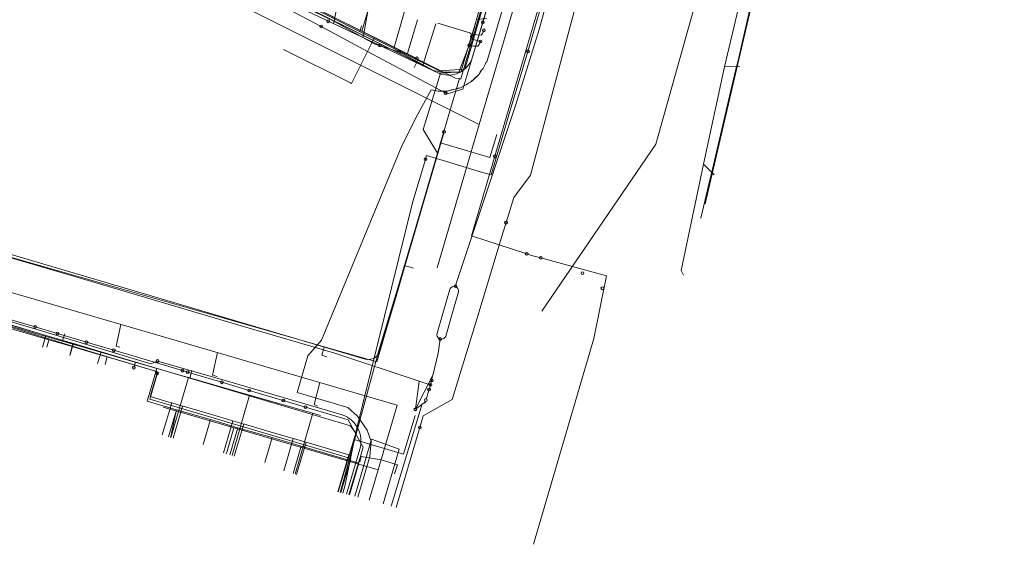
# Model space of a CAD drawing. Header units: metres. Extents: x 136717 to 137105, y 452657 to 453124.
# Tile 5 of 27: x 136881 to 137056, y 452657 to 452750. Entities that reach past the tile are written whole.
import ezdxf

# ---------------------------------------------------------------- set-up
doc = ezdxf.new("R2010")
doc.units = ezdxf.units.M
doc.header["$MEASUREMENT"] = 0
for name, color, linetype, lineweight in [('DATA_KL1010_TELECOMMUNICATIEKAB', 7, 'Continuous', 0), ('DATA_KL1011_KABELBED', 7, 'Continuous', 0), ('DATA_KL1011_KAST', 7, 'Continuous', 0), ('DATA_KL1011_TELECOMMUNICATIEKAB', 7, 'Continuous', 0), ('DATA_KL1049_HANDHOLE', 7, 'Continuous', 0), ('DATA_KL1049_OVERIG', 7, 'Continuous', 0), ('DATA_KL1049_TELECOMMUNICATIEKAB', 7, 'Continuous', 0), ('DATA_KL1051_GTWP', 7, 'Continuous', 0), ('DATA_KL1051_KABELBED', 7, 'Continuous', 0), ('DATA_KL1051_MANTELBUIS', 7, 'Continuous', 0), ('DATA_KL1081_MOF', 7, 'Continuous', 0), ('DATA_KL1081_TELECOMMUNICATIEKAB', 7, 'Continuous', 0), ('GAS-HD_KL1081_AFSLUITER', 7, 'Continuous', 0), ('GAS-HD_KL1081_OLIEGASCHEMIPIJP', 7, 'Continuous', 0), ('GAS-LD_KL1081_EXPANSIESTUK', 7, 'Continuous', 0), ('GAS-LD_KL1081_OLIEGASCHEMIPIJP', 7, 'Continuous', 0), ('GAS-LD_KL1081_TSTUK', 7, 'Continuous', 0), ('LS_KL1081_ELEKTRICITEITSKABEL', 7, 'Continuous', 0), ('LS_KL1081_KBMEETPUNT', 7, 'Continuous', 0), ('LS_KL1081_MOF', 7, 'Continuous', 0), ('MS_KL1081_MOF', 7, 'Continuous', 0), ('OVERIG_GM0344_OVERIG', 7, 'Continuous', 0), ('RIOOL-VV_GM0344_RIOOLLEIDING', 7, 'Continuous', 0), ('WATER_KL1048_AFSLUITER', 7, 'Continuous', 0), ('WATER_KL1048_EXTRADETAILINFO', 7, 'Continuous', 0), ('WATER_KL1048_MATERIAALOVERGANG', 7, 'Continuous', 0), ('WATER_KL1048_PUNTVANLEVERING', 7, 'Continuous', 0), ('WATER_KL1048_WATERLEIDING', 7, 'Continuous', 0)]:
    doc.layers.add(name, color=color, linetype=linetype, lineweight=lineweight)

# ---------------------------------------------------------------- blocks, each defined once
blk = doc.blocks.new('LI_21O060533_1')
at = {"layer": 'DATA_KL1010_TELECOMMUNICATIEKAB', "color": 3, "linetype": 'Continuous', "flags": 128}
for points in [[(136941.56, 452665.39), (136943.7, 452672.6), (136943.9, 452675.3), (136943.2, 452677.3), (136941.5, 452679.8), (136939.8, 452681.3), (136930.8, 452684), (136932.7, 452690.5), (136935.1, 452693.3), (136949.4, 452727.8), (136952.2, 452733.4), (136954.6, 452737.7), (136955.4, 452737.6), (136955.8, 452737.5), (136956.6, 452737.5), (136957, 452737.5), (136957.4, 452737.5), (136958.2, 452737.7), (136958.6, 452737.8), (136959.4, 452738), (136959.8, 452738.1), (136960.2, 452738.3), (136960.9, 452738.7), (136961.2, 452738.9), (136961.6, 452739.1), (136962.2, 452739.6), (136962.5, 452739.9), (136963.1, 452740.5), (136963.3, 452740.9), (136963.5, 452741.2), (136963.8, 452741.5), (136964.2, 452742.2), (136964.3, 452742.6), (136964.5, 452742.7), (136971.9, 452767.5)], [(136941.56, 452665.39), (136943.7, 452672.6), (136943.9, 452675.3), (136943.2, 452677.3), (136941.5, 452679.8), (136939.8, 452681.3), (136930.8, 452684), (136932.7, 452690.5), (136935.1, 452693.3), (136949.4, 452727.8), (136952.2, 452733.4), (136954.6, 452737.7), (136955.8, 452737.5), (136957.4, 452737.5), (136959.8, 452738.1), (136961.6, 452739.1), (136963.1, 452740.5), (136963.5, 452741.2), (136963.8, 452741.5), (136964.2, 452742.2), (136964.3, 452742.6), (136964.5, 452742.7), (136971.9, 452767.5)], [(136941.56, 452665.39), (136943.7, 452672.6), (136943.9, 452675.3), (136943.2, 452677.3), (136941.5, 452679.8), (136939.8, 452681.3), (136930.8, 452684), (136932.7, 452690.5), (136935.1, 452693.3), (136949.4, 452727.8), (136952.2, 452733.4), (136954.6, 452737.7), (136955.8, 452737.5), (136957.4, 452737.5), (136959.8, 452738.1), (136961.6, 452739.1), (136963.1, 452740.5), (136963.5, 452741.2), (136963.8, 452741.5), (136964.2, 452742.2), (136964.3, 452742.6), (136964.5, 452742.7), (136971.9, 452767.5)]]:
    blk.add_lwpolyline(points, dxfattribs=at)
at = {"layer": 'DATA_KL1011_KABELBED', "color": 3, "linetype": 'Continuous', "flags": 128}
for points in [[(136955.4, 452749.45), (136953.13, 452742.13), (136923.1, 452757.14)], [(136881.27, 452695.57), (136886.16, 452694.11)], [(136886.16, 452694.11), (136885.54, 452692)], [(136886.16, 452694.11), (136891.05, 452692.66)], [(136891.05, 452692.66), (136890.43, 452690.55)], [(136891.05, 452692.66), (136895.94, 452691.21)], [(136895.94, 452691.21), (136895.32, 452689.11)], [(136895.94, 452691.21), (136902.07, 452689.38)], [(136902.07, 452689.38), (136901.77, 452688.39)], [(136902.07, 452689.38), (136905.84, 452688.26), (136904.11, 452682.45), (136909.32, 452680.93)], [(136909.32, 452680.93), (136907.91, 452676.12)], [(136909.32, 452680.93), (136915.39, 452679.16)], [(136915.39, 452679.16), (136914.1, 452674.76)], [(136915.39, 452679.16), (136920.26, 452677.73)], [(136920.26, 452677.73), (136918.85, 452672.9)], [(136920.26, 452677.73), (136922.57, 452677.06)], [(136922.57, 452677.06), (136926.32, 452675.96)], [(136926.33, 452675.96), (136925.04, 452671.54)], [(136926.32, 452675.96), (136926.33, 452675.96)], [(136926.33, 452675.96), (136931.47, 452674.45)], [(136931.47, 452674.45), (136930.05, 452669.6)], [(136931.47, 452674.45), (136941.76, 452671.44), (136940.1, 452665.78)]]:
    blk.add_lwpolyline(points, dxfattribs=at)
at = {"layer": 'DATA_KL1011_KAST', "color": 3, "linetype": 'Continuous'}
blk.add_circle((136901.77, 452688.39), 0.25, dxfattribs=at)
at = {"layer": 'DATA_KL1011_TELECOMMUNICATIEKAB', "color": 3, "linetype": 'Continuous', "flags": 128}
for points in [[(136846.61, 452704.75), (136846.84, 452705.5), (136846.92, 452705.78), (136868.11, 452699.48), (136871.3, 452698.53), (136876.39, 452697.02), (136881.27, 452695.57), (136886.16, 452694.11), (136891.05, 452692.66), (136895.94, 452691.21), (136902.07, 452689.38), (136905.84, 452688.26), (136904.11, 452682.45), (136909.32, 452680.93), (136915.39, 452679.16), (136920.26, 452677.73), (136922.57, 452677.06), (136926.32, 452675.96), (136926.33, 452675.96), (136931.47, 452674.45), (136941.76, 452671.44), (136940.1, 452665.78)], [(136864.15, 452686.17), (136868.11, 452699.48), (136871.3, 452698.53), (136876.39, 452697.02), (136881.27, 452695.57), (136886.16, 452694.11), (136891.05, 452692.66), (136895.94, 452691.21), (136895.32, 452689.11)], [(136864.15, 452686.17), (136868.11, 452699.48), (136871.3, 452698.53), (136876.39, 452697.02), (136881.27, 452695.57), (136886.16, 452694.11), (136891.05, 452692.66), (136890.43, 452690.55)], [(136864.15, 452686.17), (136868.11, 452699.48), (136871.3, 452698.53), (136876.39, 452697.02), (136881.27, 452695.57), (136886.16, 452694.11), (136885.54, 452692)], [(136864.15, 452686.17), (136868.11, 452699.48), (136871.3, 452698.53), (136876.39, 452697.02), (136881.27, 452695.57), (136886.16, 452694.11), (136891.05, 452692.66), (136890.43, 452690.55)], [(136864.15, 452686.17), (136868.11, 452699.48), (136871.3, 452698.53), (136876.39, 452697.02), (136881.27, 452695.57), (136886.16, 452694.11), (136891.05, 452692.66), (136895.94, 452691.21), (136895.32, 452689.11)], [(136940.1, 452665.78), (136941.76, 452671.44), (136931.47, 452674.45), (136926.33, 452675.96), (136926.32, 452675.96), (136922.57, 452677.06), (136920.26, 452677.73), (136915.39, 452679.16), (136909.32, 452680.93), (136907.91, 452676.12)], [(136940.1, 452665.78), (136941.76, 452671.44), (136931.47, 452674.45), (136926.33, 452675.96), (136926.32, 452675.96), (136922.57, 452677.06), (136920.26, 452677.73), (136915.39, 452679.16), (136909.32, 452680.93), (136907.91, 452676.12)], [(136940.1, 452665.78), (136941.76, 452671.44), (136931.47, 452674.45), (136926.33, 452675.96), (136926.32, 452675.96), (136922.57, 452677.06), (136920.26, 452677.73), (136915.39, 452679.16), (136914.1, 452674.76)], [(136940.1, 452665.78), (136941.76, 452671.44), (136931.47, 452674.45), (136926.33, 452675.96), (136926.32, 452675.96), (136922.57, 452677.06), (136920.26, 452677.73), (136918.85, 452672.9)], [(136940.1, 452665.78), (136941.76, 452671.44), (136931.47, 452674.45), (136926.33, 452675.96), (136925.04, 452671.54)], [(136930.05, 452669.6), (136931.47, 452674.45), (136941.76, 452671.44), (136940.1, 452665.78)]]:
    blk.add_lwpolyline(points, dxfattribs=at)
at = {"layer": 'DATA_KL1049_HANDHOLE', "color": 3, "linetype": 'Continuous'}
for centre in [(136963.94, 452748.29), (136963.35, 452746.32)]:
    blk.add_circle(centre, 0.25, dxfattribs=at)
at = {"layer": 'DATA_KL1049_OVERIG', "color": 3, "linetype": 'Continuous'}
for centre in [(136936.3, 452749.9), (136961.82, 452747.2), (136945.5, 452745.6), (136961.36, 452745.64)]:
    blk.add_circle(centre, 0.25, dxfattribs=at)
at = {"layer": 'DATA_KL1049_TELECOMMUNICATIEKAB', "color": 3, "linetype": 'Continuous', "flags": 128}
for points in [[(136961.95, 452747.61), (136963.07, 452751.68), (136974.92, 452790.5), (136979.74, 452807.04)], [(136867.24, 452784.95), (136882.23, 452777.05), (136882.69, 452776.81), (136884.47, 452775.96), (136894.71, 452771.09), (136901.65, 452769.14), (136903.19, 452768.71), (136903.84, 452765.31), (136907.23, 452763.71), (136955.86, 452740.66), (136956.24, 452740.7), (136959.87, 452740.92), (136961.25, 452745.66)], [(136717.16, 452744.63), (136737.74, 452738.72), (136792.09, 452722.62), (136805.84, 452718.23), (136806.02, 452719.22), (136809.08, 452728.8), (136816.36, 452753.79), (136820.55, 452755.52), (136830.38, 452787.81), (136831.61, 452789.46), (136832.78, 452792.1), (136832.86, 452792.31), (136835.95, 452799.06), (136836.12, 452799.52), (136836.56, 452800.64), (136895.04, 452771.21), (136895.14, 452771.17), (136939.76, 452748.75), (136954.98, 452741.18), (136956.59, 452740.85), (136959.48, 452740.86), (136961.36, 452745.64)], [(136907.23, 452763.71), (136955.86, 452740.66), (136956.24, 452740.7), (136959.87, 452740.92), (136961.25, 452745.66)], [(136937.25, 452749.48), (136937.38, 452749.95), (136939.56, 452761.45)], [(136942.45, 452747.01), (136942.57, 452747.45), (136944.84, 452759.89)], [(136938.42, 452666.23), (136938.79, 452667.47), (136945.27, 452691.42), (136948.52, 452702.16), (136952.17, 452714.37), (136955.68, 452726.49), (136953.14, 452730.68), (136956.24, 452740.7), (136959.87, 452740.92), (136962.02, 452748.21), (136962.62, 452750.15)], [(136962.62, 452750.15), (136964.46, 452750.44)], [(136955.75, 452749.55), (136961.46, 452747.85), (136961.82, 452747.58)], [(136961.82, 452747.58), (136961.95, 452747.61), (136962.69, 452747.48), (136963.45, 452747.43), (136963.71, 452747.72), (136963.94, 452748.29)], [(136961.82, 452747.58), (136961.95, 452747.61), (136962.69, 452747.48), (136963.45, 452747.43), (136963.71, 452747.72), (136963.94, 452748.29)], [(136961.95, 452747.61), (136962.69, 452747.48), (136963.45, 452747.43), (136963.71, 452747.72), (136963.94, 452748.29)], [(136961.25, 452745.66), (136961.82, 452747.58)], [(136961.25, 452745.66), (136961.82, 452747.58)], [(136961.36, 452745.64), (136961.69, 452746.79)], [(136961.69, 452746.79), (136961.82, 452747.2)], [(136961.69, 452746.79), (136963.35, 452746.32)], [(136961.82, 452747.2), (136961.95, 452747.61)], [(136961.25, 452745.66), (136961.36, 452745.64), (136962.1, 452745.51), (136962.86, 452745.46), (136963.12, 452745.75), (136963.35, 452746.32)], [(136961.25, 452745.66), (136961.36, 452745.64), (136962.1, 452745.51), (136962.86, 452745.46), (136963.12, 452745.75), (136963.35, 452746.32)], [(136961.36, 452745.64), (136962.1, 452745.51), (136962.86, 452745.46), (136963.12, 452745.75), (136963.35, 452746.32)]]:
    blk.add_lwpolyline(points, dxfattribs=at)
at = {"layer": 'DATA_KL1051_GTWP', "color": 3, "linetype": 'Continuous'}
for centre in [(136948.92, 452744.5), (136948.92, 452744.5), (136971.78, 452744.56), (136971.78, 452744.56), (136971.78, 452744.56), (136971.78, 452744.56), (136971.78, 452744.56), (136971.78, 452744.56), (136953.57, 452725.4), (136953.57, 452725.4), (136905.97, 452689.56), (136905.97, 452689.56)]:
    blk.add_circle(centre, 0.25, dxfattribs=at)
at = {"layer": 'DATA_KL1051_KABELBED', "color": 3, "linetype": 'Continuous', "flags": 128}
for points in [[(136977.06, 452762.76), (136971.78, 452744.56)], [(136977.06, 452762.76), (136971.78, 452744.56)], [(136977.06, 452762.76), (136971.78, 452744.56)], [(136977.06, 452762.76), (136971.78, 452744.56)], [(136977.06, 452762.76), (136971.78, 452744.56)], [(136965.85, 452757.02), (136963.8, 452750), (136961.93, 452743.56), (136961.8, 452743.19), (136961.65, 452742.83), (136961.46, 452742.49), (136961.24, 452742.16), (136961, 452741.86), (136960.73, 452741.58), (136960.43, 452741.32), (136960.12, 452741.09), (136959.78, 452740.89), (136959.43, 452740.72), (136959.07, 452740.58), (136958.69, 452740.47), (136958.31, 452740.39), (136957.92, 452740.35), (136957.53, 452740.34), (136957.14, 452740.37), (136956.75, 452740.43), (136956.37, 452740.52), (136956, 452740.65), (136955.65, 452740.81), (136948.92, 452744.5)], [(136948.92, 452744.5), (136944.46, 452745.87), (136937.2, 452750), (136907.39, 452764.4), (136902.96, 452765.71)], [(136971.78, 452744.56), (136968.46, 452733.44), (136965.23, 452722.62), (136963.7, 452723.07), (136957.88, 452724.81), (136953.77, 452726.04), (136953.57, 452725.4)], [(136953.57, 452725.4), (136953.55, 452725.34), (136951.31, 452717.89), (136941.42, 452677.86), (136941.25, 452677.18), (136939.25, 452667.35), (136938.89, 452666.11)], [(136866.72, 452694.88), (136867.85, 452699), (136867.88, 452699.09), (136867.91, 452699.17), (136867.95, 452699.25), (136868, 452699.32), (136868.06, 452699.39), (136868.12, 452699.46), (136868.18, 452699.52), (136868.25, 452699.57), (136868.33, 452699.62), (136868.41, 452699.66), (136868.49, 452699.7), (136868.58, 452699.72), (136868.66, 452699.74), (136868.75, 452699.76), (136868.84, 452699.76), (136868.93, 452699.75), (136869.02, 452699.74), (136869.11, 452699.72), (136872.34, 452698.85), (136904.79, 452689.08), (136905.97, 452689.56)], [(136939.57, 452665.92), (136941.92, 452673.93), (136942.02, 452674.32), (136942.09, 452674.73), (136942.12, 452675.13), (136942.12, 452675.54), (136942.08, 452675.95), (136942.01, 452676.35), (136941.91, 452676.75), (136941.78, 452677.13), (136941.61, 452677.5), (136941.42, 452677.86), (136941.19, 452678.2), (136940.94, 452678.52), (136940.67, 452678.82), (136940.36, 452679.1), (136940.04, 452679.35), (136939.7, 452679.57), (136939.34, 452679.76), (136938.97, 452679.93), (136938.58, 452680.06), (136916.98, 452686.42), (136905.98, 452689.56), (136905.97, 452689.56)]]:
    blk.add_lwpolyline(points, dxfattribs=at)
at = {"layer": 'DATA_KL1051_MANTELBUIS', "color": 3, "linetype": 'Continuous', "flags": 128}
for points in [[(136957.88, 452724.81), (136963.7, 452723.07)], [(136941.25, 452677.18), (136951.31, 452717.89)]]:
    blk.add_lwpolyline(points, dxfattribs=at)
at = {"layer": 'DATA_KL1081_MOF', "color": 3, "linetype": 'Continuous'}
for centre in [(136965.89, 452725.92), (136971.55, 452708.6), (136974.05, 452707.88)]:
    blk.add_circle(centre, 0.25, dxfattribs=at)
at = {"layer": 'DATA_KL1081_TELECOMMUNICATIEKAB', "color": 3, "linetype": 'Continuous', "flags": 128}
for points in [[(136965.89, 452725.92), (136976.59, 452762.41), (136979.29, 452761.62), (136979.54, 452762.49)], [(136965.89, 452725.92), (136961.75, 452711.79), (136971.55, 452708.6)], [(136971.55, 452708.6), (136972.4, 452708.33), (136974.05, 452707.88)], [(136974.05, 452707.88), (136985.7, 452704.7), (136983.49, 452693.56), (136972.74, 452657.02)]]:
    blk.add_lwpolyline(points, dxfattribs=at)
at = {"layer": 'GAS-HD_KL1081_AFSLUITER', "color": 40, "linetype": 'Continuous'}
for centre in [(136954.66, 452686.13), (136954.21, 452684.5)]:
    blk.add_circle(centre, 0.25, dxfattribs=at)
at = {"layer": 'GAS-HD_KL1081_OLIEGASCHEMIPIJP', "color": 40, "linetype": 'Continuous', "flags": 128}
for points in [[(136959.1, 452703.52), (136959.21, 452703.88), (136969.64, 452735.13), (136973.76, 452748.47), (136979.2, 452768.46), (137012.35, 452881.25), (137019.2, 452904.77), (137026.86, 452929.13), (137033.7, 452952.44), (137033.83, 452952.89), (137033.97, 452953.37)], [(136850.53, 452716.48), (136892.5, 452704.2), (136920.84, 452695.81), (136937.45, 452690.94), (136952.47, 452686.01), (136953.71, 452685.6)], [(136956.55, 452697.62), (136957.43, 452700.69), (136957.89, 452702.27), (136957.94, 452702.43), (136958.06, 452702.56), (136958.3, 452702.74), (136958.46, 452702.8), (136958.91, 452702.85)], [(136958.07, 452697.14), (136959.43, 452701.85), (136959.44, 452702.04), (136959.42, 452702.24), (136959.34, 452702.43), (136959.23, 452702.59), (136958.91, 452702.85)], [(136958.91, 452702.85), (136959.1, 452703.52)], [(136956.19, 452693.47), (136955.88, 452693.64), (136955.66, 452693.96), (136955.61, 452694.22), (136955.65, 452694.49), (136956.55, 452697.62)], [(136956.19, 452693.47), (136956.42, 452693.44), (136956.64, 452693.48), (136956.84, 452693.57), (136957.04, 452693.76), (136957.17, 452694.01), (136958.07, 452697.14)], [(136954.66, 452686.13), (136954.88, 452687.04), (136954.94, 452687.26), (136955.84, 452690.96), (136956.19, 452693.47)], [(136953.71, 452685.6), (136954.47, 452685.35)], [(136954.21, 452684.5), (136954.47, 452685.35)], [(136954.47, 452685.35), (136954.66, 452686.13)], [(136953.86, 452683.35), (136954.01, 452683.83)], [(136954.01, 452683.83), (136954.11, 452684.17), (136954.21, 452684.5)], [(136947.49, 452663.8), (136952.96, 452681.96), (136953.5, 452682.13), (136953.55, 452682.31)], [(136953.75, 452682.98), (136953.86, 452683.35)]]:
    blk.add_lwpolyline(points, dxfattribs=at)
at = {"layer": 'GAS-LD_KL1081_EXPANSIESTUK', "color": 41, "linetype": 'Continuous'}
blk.add_circle((136953.65, 452682.64), 0.25, dxfattribs=at)
at = {"layer": 'GAS-LD_KL1081_OLIEGASCHEMIPIJP', "color": 41, "linetype": 'Continuous', "flags": 128}
for points in [[(136903.26, 452767.38), (136911.76, 452763.12), (136916.81, 452760.6), (136921.9, 452758.06), (136926.62, 452755.71), (136931.87, 452753.08), (136936.68, 452750.68), (136941.88, 452748.09), (136947.94, 452745.06), (136956.09, 452741.08), (136960.56, 452741.39), (136963.05, 452750), (136969.43, 452771.39), (136971.41, 452778.11), (136971.55, 452778.61), (136971.77, 452779.34), (136975.72, 452792.8), (136980.15, 452807.86), (136980.97, 452810.66), (136984.51, 452820.64)], [(136949.93, 452751.85), (136947.94, 452745.06)], [(136941.88, 452748.09), (136941.91, 452748.11), (136942.2, 452749.09)], [(136860.33, 452701.63), (136869.11, 452698.86), (136871.46, 452698.18), (136872.95, 452697.75), (136876.29, 452696.79), (136879.02, 452696), (136881.13, 452695.39), (136883.9, 452694.59), (136890.95, 452692.56), (136893.01, 452691.97), (136910.98, 452686.78), (136911.47, 452686.64), (136921.91, 452683.64), (136922.34, 452683.52), (136933.14, 452680.42), (136933.59, 452680.29), (136934.9, 452679.91)], [(136938.55, 452666.2), (136940.31, 452672.23), (136920.4, 452678.11), (136909.48, 452681.35), (136904.63, 452682.79), (136906.05, 452687.65), (136898.26, 452689.98), (136893.01, 452691.58), (136883.94, 452694.35), (136879.09, 452695.83), (136873.9, 452697.42)], [(136890.44, 452690.82), (136890.95, 452692.56)], [(136908.33, 452675.99), (136911.47, 452686.64)], [(136919.21, 452672.79), (136922.34, 452683.52)], [(136930.4, 452669.5), (136933.59, 452680.29)]]:
    blk.add_lwpolyline(points, dxfattribs=at)
at = {"layer": 'GAS-LD_KL1081_TSTUK', "color": 41, "linetype": 'Continuous'}
for centre in [(136958.91, 452702.85), (136956.19, 452693.47), (136954.47, 452685.35)]:
    blk.add_circle(centre, 0.25, dxfattribs=at)
at = {"layer": 'LS_KL1081_ELEKTRICITEITSKABEL', "color": 14, "linetype": 'Continuous', "flags": 128}
for points in [[(136952.05, 452743.31), (136950.37, 452744.14), (136945.76, 452746.42), (136942.26, 452748.15), (136937.24, 452750.64), (136936.92, 452750.79), (136932.23, 452753.13), (136931.71, 452753.39), (136927.22, 452755.62), (136926.91, 452755.78), (136922.5, 452757.97), (136922.23, 452758.11), (136917.22, 452760.61), (136916.9, 452760.77), (136912.49, 452762.96), (136912.23, 452763.09), (136910.49, 452763.96), (136904.49, 452766.95), (136903.93, 452767.56)], [(136945.57, 452759.42), (136942.26, 452748.15)], [(136950.51, 452744.62), (136952.15, 452750.18)], [(136950.51, 452744.62), (136950.37, 452744.14)], [(136879.88, 452707.99), (136944.94, 452689.42), (136956.87, 452730.26)], [(136864.46, 452686.08), (136868.4, 452698.69), (136871.36, 452697.83), (136875.09, 452696.73), (136877.02, 452696.17), (136877.21, 452696.11), (136881.01, 452695), (136882.08, 452694.69), (136886.3, 452693.45), (136886.67, 452693.34), (136890.82, 452692.12), (136891.18, 452692.02), (136896.32, 452690.51), (136897.06, 452690.3), (136905.22, 452687.9), (136905.39, 452687.85), (136905.54, 452687.76), (136905.68, 452687.66), (136905.8, 452687.53), (136905.9, 452687.39)], [(136886.67, 452693.34), (136886.29, 452692.03)], [(136890.44, 452690.82), (136890.82, 452692.12)], [(136896.67, 452688.98), (136897.06, 452690.3)], [(136938.02, 452666.34), (136939.94, 452672.9), (136932.36, 452675.13), (136930.06, 452675.8), (136926.6, 452676.82), (136921.45, 452678.34), (136921.3, 452678.38), (136919.38, 452678.95), (136915.39, 452680.12), (136910.52, 452681.55), (136910.43, 452681.58), (136908.51, 452682.14), (136908.4, 452682.17), (136904.69, 452683.27), (136905.9, 452687.39)], [(136951.78, 452680.99), (136954.88, 452687.04)], [(136951.78, 452680.99), (136952.47, 452686.01)], [(136906.83, 452676.44), (136908.51, 452682.14)], [(136951.78, 452680.99), (136953.55, 452682.31)], [(136908.75, 452675.87), (136910.43, 452681.58)], [(136917.7, 452673.24), (136919.38, 452678.95)], [(136919.62, 452672.67), (136921.3, 452678.38)], [(136928.39, 452670.09), (136930.06, 452675.8)], [(136930.69, 452669.42), (136932.36, 452675.13)]]:
    blk.add_lwpolyline(points, dxfattribs=at)
at = {"layer": 'LS_KL1081_KBMEETPUNT', "color": 14, "linetype": 'Continuous'}
blk.add_circle((136951.78, 452680.99), 0.25, dxfattribs=at)
at = {"layer": 'LS_KL1081_MOF', "color": 14, "linetype": 'Continuous'}
for centre in [(136952.05, 452743.31), (136956.87, 452730.27), (136905.9, 452687.39)]:
    blk.add_circle(centre, 0.25, dxfattribs=at)
at = {"layer": 'MS_KL1081_MOF', "color": 12, "linetype": 'Continuous'}
for centre in [(136981.46, 452705.16), (136985, 452702.48)]:
    blk.add_circle(centre, 0.25, dxfattribs=at)
at = {"layer": 'OVERIG_GM0344_OVERIG', "color": 111, "linetype": 'Continuous', "flags": 128}
for points in [[(137056.31, 452943.44), (137052.74, 452927.78), (137052.42, 452926.04), (137051.48, 452922.08), (137046.98, 452903.22), (137046.75, 452901.78), (137041.22, 452878.14), (137040.82, 452876.59), (137035.33, 452853.92), (137034.99, 452852.3), (137029.67, 452829.67), (137029.39, 452828.2), (137023.98, 452805.21), (137023.69, 452803.8), (137018.01, 452781.75), (137017.7, 452780.22), (137013.41, 452761.9), (137013.09, 452760.43), (137010.72, 452750), (137009.06, 452742.69), (137008.67, 452741.18), (137004.51, 452723.38), (137004.13, 452721.97), (137002.49, 452714.94)], [(137056.39, 452945.53), (137048.85, 452911.2), (137048.85, 452911.2), (137039.56, 452872.36), (137039.56, 452872.36), (137030.42, 452833.12), (137030.42, 452833.12), (137021.25, 452794.21), (137021.25, 452794.21), (137011.75, 452753.85), (137011.75, 452753.85), (137003.26, 452717.48)], [(136959.88, 452739.66), (136962.89, 452750), (136964.98, 452757.28), (136965.67, 452759.99), (136966.86, 452764.01), (136969.54, 452773.5), (136971.56, 452780.51), (136974.46, 452790.41), (136977.48, 452800.96), (136978.93, 452805.76), (136982.21, 452817.12), (136985.92, 452829.37), (136989.64, 452841.92), (136991.54, 452848.41), (136998.36, 452871.75), (136999.36, 452875.09), (137002.33, 452885.1), (137004.17, 452891.4), (137005.57, 452896.23)], [(136819.16, 452724.55), (136819.11, 452724.38), (136815.14, 452725.55), (136815.71, 452727.43), (136811.75, 452728.62), (136809.61, 452729.54), (136811.06, 452734.52), (136813.59, 452743.24), (136817.06, 452755.18), (136818.1, 452758.76), (136818.31, 452759.47), (136822.55, 452774.06), (136827.28, 452790.37), (136827.78, 452792.96), (136831.33, 452802.91), (136885.11, 452776.91), (136887.67, 452775.48), (136894.41, 452772.07), (136958.88, 452739.81), (136959.88, 452739.66), (136959.88, 452739.66)], [(136940.23, 452738.95), (136940.46, 452738.84), (136944.5, 452747)], [(136928.37, 452744.87), (136940.23, 452738.95)], [(136951.58, 452741.7), (136952.29, 452743.1)], [(136959.88, 452739.66), (136959.56, 452739.54), (136956.22, 452728.3)], [(136966.24, 452729.81), (136965.01, 452725.69), (136956.22, 452728.3)], [(136956.22, 452728.3), (136953.72, 452719.54), (136948.11, 452700.27), (136945.49, 452691.41), (136945.24, 452690.91), (136944.91, 452690.43), (136944.43, 452690.08), (136943.87, 452689.89), (136943.34, 452689.82), (136942.86, 452689.87), (136904.42, 452701.26)], [(136940.23, 452678.06), (136911.71, 452686.53), (136889.13, 452693.24), (136861.13, 452701.53), (136860.34, 452703.06), (136843.3, 452708.07), (136843.36, 452708.26), (136820.22, 452714.95), (136822.58, 452722.98), (136822.72, 452723.46), (136820.24, 452724.19), (136820.25, 452724.23)], [(136825.61, 452724.51), (136904.42, 452701.26)], [(136951.46, 452706.03), (136950.01, 452706.47)], [(136889.08, 452693.19), (136889.5, 452694.42)], [(136935.6, 452692), (136935.19, 452690.6), (136936.03, 452690.34)], [(136911.71, 452686.53), (136912.07, 452687.86)], [(136940.88, 452675.64), (136949.68, 452673.02), (136951.73, 452679.92)], [(136940.23, 452678.06), (136941.19, 452676.75), (136938.09, 452666.32)]]:
    blk.add_lwpolyline(points, dxfattribs=at)
at = {"layer": 'RIOOL-VV_GM0344_RIOOLLEIDING', "color": 211, "linetype": 'Continuous', "flags": 128}
for points in [[(136974.84, 452771.3), (136963.12, 452731.57)], [(136893.75, 452766.35), (136928.31, 452748.96)], [(136994.52, 452728.08), (137005.12, 452766.07)], [(137013.19, 452762.76), (137011.32, 452761.32), (137006.69, 452741.79), (137009.4, 452741.85)], [(136928.31, 452748.96), (136963.12, 452731.57)], [(137006.69, 452741.79), (137002.94, 452724.5), (137004.83, 452722.62)], [(136963.12, 452731.57), (136955.67, 452706.11)], [(136974.27, 452698.45), (136994.52, 452728.08)], [(137002.94, 452724.5), (136998.97, 452705.64), (136999.42, 452704.8)], [(136865.71, 452705.88), (136907.02, 452693.89)], [(136899.48, 452696.08), (136898.62, 452692.23), (136899.28, 452692)], [(136907.02, 452693.89), (136948.54, 452681.72)], [(136916.66, 452691.06), (136915.76, 452687.08), (136916.59, 452686.8)], [(136934.81, 452685.74), (136933.81, 452681.82), (136934.42, 452681.58)], [(136948.54, 452681.72), (136945.19, 452670.26)], [(136945.19, 452670.26), (136907, 452681.35)], [(136908.41, 452676.49), (136909.27, 452680.69)], [(136908.28, 452676.01), (136908.41, 452676.49)], [(136918.33, 452673.57), (136919.55, 452677.71)], [(136943.99, 452675.7), (136941.01, 452665.54)], [(136943.99, 452675.7), (136948.89, 452673.91)], [(136918.16, 452673.1), (136918.33, 452673.57)], [(136948.89, 452673.91), (136946.04, 452664.19)], [(136941.93, 452671.59), (136942.17, 452672.63), (136945.71, 452672.04)], [(136948.1, 452669.55), (136948.59, 452671.16), (136945.71, 452672.04)], [(136943.59, 452664.85), (136945.19, 452670.26)]]:
    blk.add_lwpolyline(points, dxfattribs=at)
at = {"layer": 'WATER_KL1048_AFSLUITER', "color": 5, "linetype": 'Continuous'}
blk.add_circle((136957.16, 452737.14), 0.25, dxfattribs=at)
at = {"layer": 'WATER_KL1048_EXTRADETAILINFO', "color": 5, "linetype": 'Continuous', "flags": 128}
blk.add_lwpolyline([(136967.88, 452714.14), (136967.44, 452712.68), (136962.67, 452696.98), (136958.34, 452682.76), (136953.16, 452679.81), (136952.92, 452679), (136952.56, 452677.77)], dxfattribs=at)
at = {"layer": 'WATER_KL1048_MATERIAALOVERGANG', "color": 5, "linetype": 'Continuous'}
for centre in [(136967.88, 452714.14), (136952.56, 452677.77)]:
    blk.add_circle(centre, 0.25, dxfattribs=at)
at = {"layer": 'WATER_KL1048_PUNTVANLEVERING', "color": 5, "linetype": 'Continuous'}
for centre in [(136963.75, 452749.71), (136935.03, 452748.97), (136884.26, 452695.63), (136888.21, 452694.46), (136893.36, 452692.93), (136898.22, 452691.48), (136910.41, 452687.86), (136911.33, 452687.59), (136917.39, 452685.79), (136922.26, 452684.34), (136928.32, 452682.55), (136932.25, 452681.38)]:
    blk.add_circle(centre, 0.25, dxfattribs=at)
at = {"layer": 'WATER_KL1048_WATERLEIDING', "color": 5, "linetype": 'Continuous', "flags": 128}
for points in [[(136967.88, 452714.14), (136969.25, 452718.62), (136972.2, 452722.56), (136984.09, 452767), (137019.56, 452887.48), (137046.2, 452988.59)], [(136968.95, 452767.54), (136963.75, 452749.71), (136960.2, 452737.84), (136957.42, 452736.99), (136957.16, 452737.14)], [(136957.16, 452737.14), (136944.16, 452744.08), (136935.03, 452748.97), (136930.31, 452751.49), (136926.01, 452753.79), (136920.51, 452756.73), (136916.2, 452759.03), (136911.48, 452761.55), (136909.93, 452762.39), (136902.04, 452766.6)], [(136967.88, 452714.14), (136967.44, 452712.68), (136962.67, 452696.98), (136958.34, 452682.76), (136953.16, 452679.81), (136952.92, 452679), (136952.56, 452677.77)], [(136939.94, 452665.83), (136942.5, 452674.21), (136939.84, 452679.12), (136932.25, 452681.38), (136928.32, 452682.55), (136922.26, 452684.34), (136917.39, 452685.79), (136911.33, 452687.59), (136910.41, 452687.86), (136898.22, 452691.48), (136893.36, 452692.93), (136888.21, 452694.46), (136884.26, 452695.63), (136879.4, 452697.07), (136873.34, 452698.87), (136870.17, 452699.81)], [(136952.56, 452677.77), (136948.39, 452663.56)]]:
    blk.add_lwpolyline(points, dxfattribs=at)

msp = doc.modelspace()

# ---------------------------------------------------------------- block references
at = {"linetype": 'Continuous'}
msp.add_blockref('LI_21O060533_1', (0, 0), dxfattribs=at)

doc.saveas('drawing.dxf')
